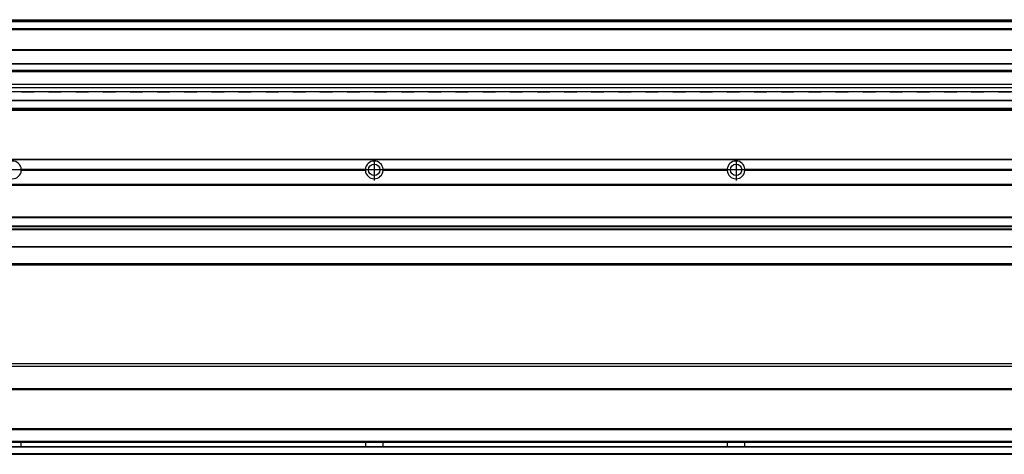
# Model space of a CAD drawing. Header units: millimetres. Extents: x -235 to 4016, y -109 to 485.
# Tile 34 of 44: x 1346 to 1890, y 92 to 332. Entities that reach past the tile are written whole.
import ezdxf

# ---------------------------------------------------------------- set-up
doc = ezdxf.new("R2010")
doc.units = ezdxf.units.MM
doc.linetypes.add('DASHED', pattern=[15, 7, -8])
doc.linetypes.add('DOT_CENTER', pattern=[14, 12, -1, 0, -1])
doc.layers.add('1', color=7, linetype='Continuous')

# ---------------------------------------------------------------- blocks, each defined once
blk = doc.blocks.new('Li-28_PERFIL__2', base_point=(830.43, 196.6))
at = {"color": 7, "linetype": 'Continuous'}
for p, q in [((830.43, 255.1), (3910.43, 255.1)), ((830.43, 254.85), (3910.43, 254.85)), ((1346.82, 249.4), (1537.04, 249.4)), ((1537.04, 248.8), (1346.82, 248.8)), ((1346.83, 249.1), (1537.03, 249.1)), ((1546.82, 249.4), (1737.04, 249.4)), ((1737.04, 248.8), (1546.82, 248.8)), ((1546.83, 249.1), (1737.03, 249.1)), ((1746.82, 249.4), (1937.04, 249.4)), ((1937.04, 248.8), (1746.82, 248.8)), ((1746.83, 249.1), (1937.03, 249.1)), ((3910.43, 241.1), (830.43, 241.1)), ((830.43, 240.85), (3910.43, 240.85)), ((830.43, 240.6), (3910.43, 240.6)), ((830.43, 223.1), (3910.43, 223.1)), ((830.43, 222.85), (3910.43, 222.85)), ((3910.43, 217.9), (830.43, 217.9)), ((830.43, 217.81), (3910.43, 217.81)), ((3910.43, 216.26), (830.43, 216.26)), ((830.43, 216.1), (3910.43, 216.1)), ((3910.43, 215.98), (830.43, 215.98)), ((3910.43, 206.6), (830.43, 206.6)), ((830.43, 206.51), (3910.43, 206.51)), ((3910.43, 197.1), (830.43, 197.1)), ((946.43, 196.61), (3910.43, 196.6))]:
    blk.add_line(p, q, dxfattribs=at)
for centre in [(1541.93, 249.1), (1741.93, 249.1)]:
    blk.add_circle(centre, 3.15, dxfattribs=at)
for centre, start, end in [((1341.93, 249.1), 3.5101, 176.4899), ((1541.93, 249.1), 3.5101, 176.4899), ((1741.93, 249.1), 3.5101, 176.4899), ((1341.93, 249.1), 183.5101, 356.4899), ((1341.93, 249.1), 0, 3.5101), ((1341.93, 249.1), 356.4899, 0), ((1541.93, 249.1), 176.4899, 180), ((1541.93, 249.1), 180, 183.5101), ((1541.93, 249.1), 183.5101, 356.4899), ((1541.93, 249.1), 0, 3.5101), ((1541.93, 249.1), 356.4899, 0), ((1741.93, 249.1), 176.4899, 180), ((1741.93, 249.1), 180, 183.5101), ((1741.93, 249.1), 183.5101, 356.4899), ((1741.93, 249.1), 0, 3.5101), ((1741.93, 249.1), 356.4899, 0)]:
    blk.add_arc(centre, 4.9, start, end, dxfattribs=at)
at = {"layer": '1', "color": 2, "linetype": 'DOT_CENTER'}
for p, q in [((1541.93, 255), (1541.93, 243.2)), ((1741.93, 255), (1741.93, 243.2)), ((1347.83, 249.1), (1336.03, 249.1)), ((1547.83, 249.1), (1536.03, 249.1)), ((1747.83, 249.1), (1736.03, 249.1))]:
    blk.add_line(p, q, dxfattribs=at)
blk = doc.blocks.new('Li-28__6', base_point=(799.62, 168.65))
blk.add_blockref('Li-28_PERFIL__2', (830.43, 196.6))
blk = doc.blocks.new('A2', base_point=(1171, 212))
blk.add_blockref('Li-28__6', (799.62, 168.65))
blk = doc.blocks.new('Li-28_PERFIL__7', base_point=(830.43, 91.9))
at = {"color": 7, "linetype": 'Continuous'}
for p, q in [((3773.51, 141.9), (955.35, 141.9)), ((3775.01, 140.4), (953.85, 140.4)), ((3775.48, 128.15), (953.38, 128.15)), ((953.38, 127.9), (3775.48, 127.9)), ((953.38, 127.65), (3775.48, 127.65)), ((953.38, 106.15), (3775.48, 106.15)), ((953.38, 105.9), (3775.48, 105.9)), ((953.38, 105.65), (3775.48, 105.65)), ((953.22, 98.65), (3775.64, 98.65)), ((3775.58, 98.9), (953.28, 98.9)), ((3777.48, 95.9), (951.38, 95.9)), ((951.68, 96.15), (3777.17, 96.15)), ((3910.43, 92.15), (830.43, 92.15)), ((830.43, 91.9), (3910.43, 91.9))]:
    blk.add_line(p, q, dxfattribs=at)
for points, knots in [([(1346.83, 96.16), (1346.83, 96.25), (1346.83, 96.45), (1346.82, 96.75), (1346.82, 97.07), (1346.81, 97.4), (1346.82, 97.72), (1346.82, 98.04), (1346.83, 98.34), (1346.83, 98.54), (1346.83, 98.64)], [0, 0, 0, 0, 0.280873, 0.594526, 0.901799, 1.239733, 1.577666, 1.884938, 2.198591, 2.479465, 2.479465, 2.479465, 2.479465]), ([(1537.03, 98.64), (1537.03, 98.54), (1537.03, 98.34), (1537.03, 98.04), (1537.04, 97.72), (1537.04, 97.4), (1537.04, 97.07), (1537.03, 96.75), (1537.03, 96.45), (1537.03, 96.25), (1537.03, 96.16)], [0, 0, 0, 0, 0.280873, 0.594526, 0.901799, 1.239732, 1.577665, 1.884938, 2.198591, 2.479465, 2.479465, 2.479465, 2.479465]), ([(1546.83, 96.16), (1546.83, 96.25), (1546.83, 96.45), (1546.82, 96.75), (1546.82, 97.07), (1546.81, 97.4), (1546.82, 97.72), (1546.82, 98.04), (1546.83, 98.34), (1546.83, 98.54), (1546.83, 98.64)], [0, 0, 0, 0, 0.280873, 0.594526, 0.901799, 1.239732, 1.577665, 1.884938, 2.198591, 2.479465, 2.479465, 2.479465, 2.479465]), ([(1737.03, 98.64), (1737.03, 98.54), (1737.03, 98.34), (1737.03, 98.04), (1737.04, 97.72), (1737.04, 97.4), (1737.04, 97.07), (1737.03, 96.75), (1737.03, 96.45), (1737.03, 96.25), (1737.03, 96.16)], [0, 0, 0, 0, 0.280873, 0.594526, 0.901799, 1.239732, 1.577665, 1.884938, 2.198591, 2.479465, 2.479465, 2.479465, 2.479465]), ([(1746.83, 96.16), (1746.83, 96.25), (1746.83, 96.45), (1746.82, 96.75), (1746.82, 97.07), (1746.81, 97.4), (1746.82, 97.72), (1746.82, 98.04), (1746.83, 98.34), (1746.83, 98.54), (1746.83, 98.64)], [0, 0, 0, 0, 0.280873, 0.594526, 0.901799, 1.239732, 1.577665, 1.884938, 2.198591, 2.479465, 2.479465, 2.479465, 2.479465])]:
    blk.add_open_spline(points, degree=3, knots=knots, dxfattribs=at)
blk = doc.blocks.new('Li-28__10', base_point=(799.62, 91.9))
blk.add_blockref('Li-28_PERFIL__7', (830.43, 91.9))
blk = doc.blocks.new('B1', base_point=(1171, 116.9))
blk.add_blockref('Li-28__10', (799.62, 91.9))
blk = doc.blocks.new('Li-28_PERFIL__32', base_point=(830.43, 282.1))
at = {"color": 7, "linetype": 'Continuous'}
for p, q in [((830.43, 332.1), (3910.43, 332.1)), ((830.43, 332.09), (3910.43, 332.09)), ((3910.43, 331.48), (830.43, 331.48)), ((830.43, 331.16), (3910.43, 331.16)), ((3910.43, 330.83), (830.43, 330.83)), ((3910.43, 327.12), (830.43, 327.12)), ((950.93, 327.1), (3731.93, 327.1)), ((969.68, 326.6), (3717.18, 326.6)), ((980.17, 315.54), (3716.43, 315.54)), ((980.17, 315.29), (3716.43, 315.29)), ((980.17, 307.92), (3716.43, 307.92)), ((980.17, 307.67), (3716.43, 307.67)), ((3716.43, 304.04), (980.17, 304.04)), ((980.17, 303.54), (3716.43, 303.54)), ((3716.43, 296.27), (966.43, 296.27)), ((966.43, 294.61), (3716.43, 294.61)), ((3731.71, 292.32), (1166.93, 292.32)), ((843.43, 287.61), (3897.43, 287.61)), ((3897.43, 287.17), (843.43, 287.17)), ((3897.43, 283.1), (843.43, 283.1)), ((830.43, 282.6), (3783.78, 282.6)), ((3910.43, 282.35), (830.43, 282.35)), ((830.43, 282.1), (3781.73, 282.1))]:
    blk.add_line(p, q, dxfattribs=at)
at = {"color": 2, "linetype": 'DASHED'}
blk.add_line((1166.93, 292.29), (3731.74, 292.29), dxfattribs=at)
blk = doc.blocks.new('Li-28__34', base_point=(799.62, 282.1))
blk.add_blockref('Li-28_PERFIL__32', (830.43, 282.1))
blk = doc.blocks.new('E1', base_point=(1171, 307.1))
blk.add_blockref('Li-28__34', (799.62, 282.1))

msp = doc.modelspace()

# ---------------------------------------------------------------- block references
for name, p in [('E1', (1171, 307.1)), ('A2', (1171, 212)), ('B1', (1171, 116.9))]:
    msp.add_blockref(name, p)

doc.saveas('drawing.dxf')
